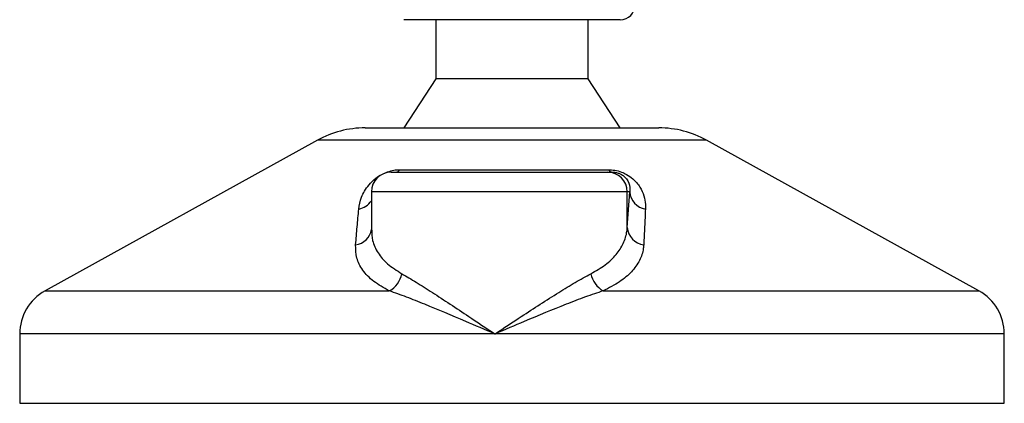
# Model space of a CAD drawing. Header units: millimetres. Extents: x 0 to 420, y 0 to 297.
# Tile 47 of 64: x 267.44 to 274.53, y 184.54 to 187.3. Entities that reach past the tile are written whole.
import ezdxf

# ---------------------------------------------------------------- set-up
doc = ezdxf.new("R2010")
doc.units = ezdxf.units.MM

msp = doc.modelspace()

# ---------------------------------------------------------------- linework, layer by layer
at = {"color": 7, "linetype": 'Continuous', "lineweight": 25}
for p, q in [((271.76852, 187.30398), (270.20875, 187.30398)), ((270.43917, 187.30398), (270.43917, 186.87859)), ((271.5381, 186.87859), (271.5381, 187.30398)), ((270.43917, 186.87859), (270.20875, 186.5241)), ((271.5381, 186.87859), (270.43917, 186.87859)), ((271.76852, 186.5241), (271.5381, 186.87859)), ((269.93113, 186.5241), (272.0455, 186.5241)), ((272.0455, 186.5241), (272.04613, 186.5241)), ((269.58763, 186.43533), (267.62645, 185.34914)), ((272.38964, 186.43533), (269.58763, 186.43533)), ((274.35082, 185.34914), (272.38964, 186.43533)), ((270.11777, 186.20505), (271.67706, 186.20505)), ((270.18196, 186.22281), (271.683, 186.22281)), ((271.67706, 186.20505), (271.70973, 186.20505)), ((269.97597, 186.06326), (269.97597, 185.78736)), ((271.81878, 186.06326), (269.97597, 186.06326)), ((271.81878, 185.80563), (271.81878, 186.06326)), ((271.81878, 185.80563), (271.83648, 186.06326)), ((271.83648, 186.06326), (271.81878, 186.06326)), ((267.62645, 185.34914), (270.10535, 185.34914)), ((271.6449, 185.34914), (274.35082, 185.34914)), ((267.44371, 185.03903), (267.44371, 184.53894)), ((270.86568, 185.03903), (267.44371, 185.03903)), ((274.53356, 185.03903), (270.86568, 185.03903)), ((274.53356, 184.53894), (274.53356, 185.03903)), ((267.44371, 184.53894), (274.53142, 184.53894)), ((274.53142, 184.53894), (274.53356, 184.53894))]:
    msp.add_line(p, q, dxfattribs=at)
for centre, radius, start, end in [((271.76852, 187.41033), 0.10635, 270, 0), ((269.93113, 185.81511), 0.70898, 90, 118.979708), ((272.04613, 185.81511), 0.70898, 61.020292, 90), ((270.11777, 186.06326), 0.1418, 90, 180), ((270.14784, 186.24644), 0.0415, 274.231513, 325.286499), ((271.67702, 186.0633), 0.14175, 359.982764, 89.982754), ((271.71353, 186.23976), 0.03492, 209.051627, 263.761683), ((271.97015, 186.07154), 0.13393, 183.544879, 261.10645), ((269.8607, 186.07491), 0.13794, 280.361496, 326.683845), ((269.84759, 185.81033), 0.12964, 276.745676, 352.012985), ((271.95257, 185.81478), 0.1341, 183.908753, 263.291199), ((270.01923, 185.50629), 0.17921, 298.723, 349.352072), ((271.73892, 185.50909), 0.18555, 191.16088, 239.552247), ((267.7982, 185.03903), 0.35449, 118.979708, 180), ((274.17906, 185.03903), 0.35449, 0, 61.020292)]:
    msp.add_arc(centre, radius, start, end, dxfattribs=at)
for points, knots in [([(269.88551, 185.93921), (269.89, 185.96745), (269.89895, 186.02373), (269.94299, 186.09916), (269.9984, 186.15542), (270.04604, 186.18756), (270.09188, 186.20834), (270.13685, 186.22009), (270.16668, 186.22273), (270.1806, 186.2228), (270.18196, 186.22281)], [0, 0, 0, 0, 0.2791688, 0.5566156, 0.6991027, 0.7915598, 0.8614835, 0.9308082, 0.9932657, 1, 1, 1, 1]), ([(271.683, 186.22281), (271.69838, 186.22209), (271.7294, 186.22065), (271.77602, 186.20752), (271.82124, 186.18617), (271.87156, 186.14915), (271.91339, 186.09593), (271.94062, 186.03386), (271.94989, 185.98132), (271.94956, 185.95023), (271.94945, 185.93921)], [0, 0, 0, 0, 0.0715734, 0.1443473, 0.2083354, 0.3096596, 0.4923301, 0.6911888, 0.8905251, 1, 1, 1, 1]), ([(271.70973, 186.20505), (271.71437, 186.20495), (271.72184, 186.20477), (271.73452, 186.20311), (271.74655, 186.20056), (271.75838, 186.19679), (271.76852, 186.19254), (271.7846, 186.18424), (271.80726, 186.16646), (271.83353, 186.12883), (271.83956, 186.09377), (271.83703, 186.06876), (271.83648, 186.06326)], [0, 0, 0, 0, 0.03262824, 0.05252441, 0.07584006, 0.10005346, 0.12245263, 0.1468975, 0.23622486, 0.42447648, 0.87329199, 1, 1, 1, 1]), ([(269.86282, 185.68159), (269.86647, 185.72478), (269.87381, 185.81153), (269.8816, 185.89653), (269.88551, 185.93921)], [0, 0, 0, 0, 0.497852, 1, 1, 1, 1]), ([(271.94945, 185.93921), (271.94746, 185.8969), (271.94347, 185.8119), (271.9391, 185.72515), (271.9369, 185.68159)], [0, 0, 0, 0, 0.4978543, 1, 1, 1, 1]), ([(269.97823, 185.78736), (269.97905, 185.76218), (269.98093, 185.70482), (270.01978, 185.62319), (270.08751, 185.54157), (270.15901, 185.49622), (270.19535, 185.47318)], [0, 0, 0, 0, 0.20821012, 0.47420222, 0.73278167, 1, 1, 1, 1]), ([(271.55689, 185.47318), (271.59262, 185.49377), (271.66517, 185.53558), (271.7419, 185.60954), (271.79439, 185.69076), (271.81466, 185.75734), (271.81801, 185.79662), (271.81878, 185.80563)], [0, 0, 0, 0, 0.2283053, 0.4634776, 0.6938128, 0.9297437, 1, 1, 1, 1]), ([(270.10535, 185.34914), (270.06586, 185.37133), (269.98548, 185.41651), (269.90975, 185.49723), (269.86421, 185.58565), (269.86329, 185.64931), (269.86282, 185.68159)], [0, 0, 0, 0, 0.2463531, 0.5014676, 0.7472632, 1, 1, 1, 1]), ([(271.9369, 185.68159), (271.93617, 185.67258), (271.93304, 185.63396), (271.91133, 185.5673), (271.8539, 185.48674), (271.76765, 185.41211), (271.68621, 185.37033), (271.6449, 185.34914)], [0, 0, 0, 0, 0.06999491, 0.29988869, 0.53536004, 0.76429565, 1, 1, 1, 1]), ([(270.19535, 185.47318), (270.22934, 185.45341), (270.29736, 185.41384), (270.4154, 185.33785), (270.54221, 185.25462), (270.69243, 185.15454), (270.80184, 185.0815), (270.86513, 185.03939), (270.86568, 185.03903)], [0, 0, 0, 0, 0.181527, 0.3632884, 0.5522832, 0.7413623, 0.9977537, 1, 1, 1, 1]), ([(270.86568, 185.03903), (270.86623, 185.03939), (270.92953, 185.0815), (271.03929, 185.15426), (271.1926, 185.25432), (271.32302, 185.33726), (271.44709, 185.41348), (271.51998, 185.45311), (271.55689, 185.47318)], [0, 0, 0, 0, 0.0022463, 0.2586365, 0.4459417, 0.636711, 0.8160478, 1, 1, 1, 1]), ([(270.86568, 185.03903), (270.86508, 185.03929), (270.79483, 185.06938), (270.62213, 185.14359), (270.40825, 185.23401), (270.22685, 185.30656), (270.1461, 185.33486), (270.10535, 185.34914)], [0, 0, 0, 0, 0.0022151, 0.258094, 0.6355, 0.8160594, 1, 1, 1, 1]), ([(271.6449, 185.34914), (271.60277, 185.33515), (271.51766, 185.30689), (271.32964, 185.2344), (271.11025, 185.14359), (270.93654, 185.06938), (270.86629, 185.03929), (270.86568, 185.03903)], [0, 0, 0, 0, 0.1804148, 0.3645009, 0.7419063, 0.9977849, 1, 1, 1, 1])]:
    msp.add_open_spline(points, degree=3, knots=knots, dxfattribs=at)

doc.saveas('drawing.dxf')
